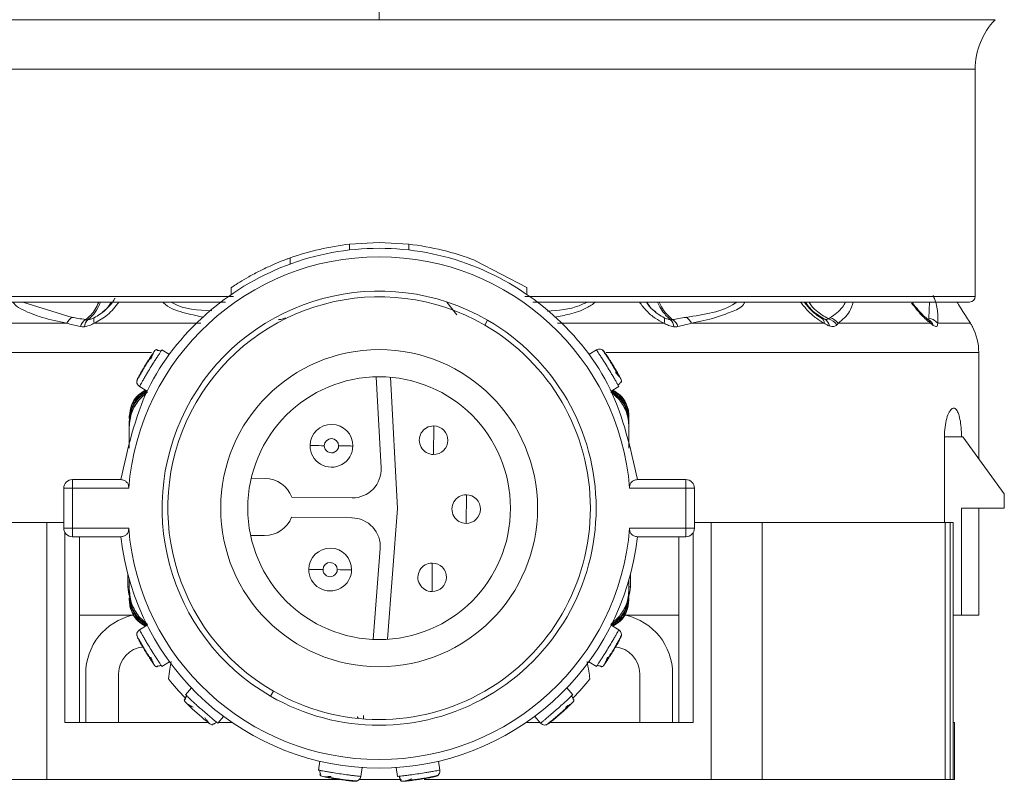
# Model space of a CAD drawing. Header units: millimetres. Extents: x -458 to 1924, y -69 to 431.
# Tile 2 of 49: x -438 to -404, y 153 to 179. Entities that reach past the tile are written whole.
import ezdxf

# ---------------------------------------------------------------- set-up
doc = ezdxf.new("R2010")
doc.units = ezdxf.units.MM

# ---------------------------------------------------------------- blocks, each defined once
blk = doc.blocks.new('Drawing View4')
at = {"color": 7, "linetype": 'Continuous', "lineweight": 18}
for p, q in [((0, 0), (0, -50.843)), ((0, -50.843), (-21.577, -50.843)), ((21.577, -50.843), (0, -50.843)), ((20.875, -52.58), (-20.875, -52.58)), ((20.875, -52.58), (20.875, -60.53)), ((-1.035, -58.704), (0, -58.646)), ((-1.035, -58.905), (-1.035, -58.704)), ((0, -58.646), (1.035, -58.704)), ((1.035, -58.905), (1.035, -58.704)), ((-3.114, -59.396), (-3.114, -59.183)), ((3.375, -59.28), (5.175, -60.219)), ((-5.184, -60.467), (-5.184, -60.225)), ((5.175, -60.461), (5.175, -60.219)), ((-5.099, -60.53), (-20.875, -60.53)), ((20.875, -60.53), (5.099, -60.53)), ((-20.675, -60.73), (-5.378, -60.73)), ((-10.753, -61.264), (-12.477, -60.73)), ((2.717, -61.173), (2.373, -60.73)), ((5.378, -60.73), (20.675, -60.73)), ((19.275, -60.73), (19.253, -61.292)), ((3.8, -61.364), (3.7, -61.538)), ((15.484, -61.28), (15.346, -61.194)), ((15.537, -61.307), (15.527, -61.311)), ((19.281, -61.374), (19.222, -61.336)), ((-15.584, -61.471), (-10.937, -61.471)), ((-9.977, -61.471), (-6.251, -61.471)), ((9.977, -61.471), (6.251, -61.471)), ((15.584, -61.471), (10.937, -61.471)), ((19.312, -61.471), (16.08, -61.471)), ((20.71, -61.471), (19.562, -61.471)), ((20.74, -61.521), (20.73, -61.503)), ((20.784, -61.596), (20.776, -61.581)), ((-7.341, -62.568), (-7.609, -62.404)), ((7.609, -62.404), (7.341, -62.568)), ((7.819, -62.405), (7.818, -62.403)), ((-7.971, -62.5), (-21, -62.5)), ((21, -62.5), (7.953, -62.5)), ((21, -66.21), (21, -62.5)), ((0.066, -66.532), (-0.108, -63.347)), ((0.394, -63.363), (0.644, -67.953)), ((-8.487, -63.495), (-8.488, -63.497)), ((-8.393, -63.683), (-8.125, -63.847)), ((8.125, -63.847), (8.393, -63.683)), ((-8.109, -63.876), (-8.422, -64.162)), ((8.417, -64.156), (8.109, -63.877)), ((-8.75, -64.732), (-8.75, -64.805)), ((8.75, -64.732), (8.75, -64.805)), ((-8.75, -64.916), (-8.75, -64.99)), ((-8.75, -65.84), (-8.75, -64.99)), ((-8.75, -65.101), (-8.75, -65.84)), ((1.902, -66.066), (1.913, -65.066)), ((8.75, -64.916), (8.75, -64.99)), ((8.75, -64.99), (8.75, -65.101)), ((8.75, -65.101), (8.75, -65.84)), ((8.75, -65.45), (8.75, -65.376)), ((19.799, -65.446), (19.799, -68.446)), ((19.799, -65.446), (20.396, -65.446)), ((20.446, -65.446), (20.396, -65.446)), ((21.896, -67.446), (20.446, -65.446)), ((-4.479, -66.899), (-3.989, -66.904)), ((-11.045, -67.246), (-11.045, -68.646)), ((-11.045, -67.246), (-10.745, -67.246)), ((-10.745, -67.246), (-10.745, -66.946)), ((-10.745, -66.946), (-9.045, -66.946)), ((-10.745, -67.246), (-8.772, -67.246)), ((-10.745, -67.246), (-10.745, -68.646)), ((8.772, -67.246), (10.745, -67.246)), ((9.045, -66.946), (10.745, -66.946)), ((10.745, -66.946), (10.745, -67.246)), ((10.745, -68.646), (10.745, -67.246)), ((10.745, -67.246), (11.045, -67.246)), ((11.045, -68.646), (11.045, -67.246)), ((-3.059, -67.564), (-0.943, -67.586)), ((3.045, -68.478), (3.055, -67.478)), ((21.896, -67.946), (21.896, -67.446)), ((-0.951, -68.286), (-3.067, -68.264)), ((0.644, -67.953), (0.297, -72.537)), ((21.896, -67.946), (20.396, -67.946)), ((20.396, -71.696), (20.396, -67.946)), ((21, -71.696), (21, -67.946)), ((-13.417, -68.446), (-11.634, -68.446)), ((-11.634, -68.446), (-11.634, -77.446)), ((-11.634, -68.446), (-11.045, -68.446)), ((11.634, -68.446), (11.045, -68.446)), ((11.634, -68.446), (11.634, -77.446)), ((13.417, -68.446), (11.634, -68.446)), ((13.417, -68.446), (13.417, -77.446)), ((19.826, -68.446), (13.417, -68.446)), ((19.826, -68.446), (19.826, -77.446)), ((19.994, -68.446), (19.826, -68.446)), ((19.994, -68.446), (19.994, -77.446)), ((20.1, -68.446), (19.994, -68.446)), ((20.1, -68.446), (20.1, -75.446)), ((-10.745, -68.646), (-11.045, -68.646)), ((-11.004, -68.797), (-11.004, -75.446)), ((-10.745, -68.946), (-10.745, -68.646)), ((-8.772, -68.646), (-10.745, -68.646)), ((-9.045, -68.946), (-10.745, -68.946)), ((-10.499, -68.946), (-10.499, -75.446)), ((-4.01, -68.904), (-4.5, -68.899)), ((10.745, -68.646), (8.772, -68.646)), ((10.745, -68.946), (9.045, -68.946)), ((10.499, -68.946), (10.499, -75.446)), ((10.745, -68.646), (10.745, -68.946)), ((11.045, -68.646), (10.745, -68.646)), ((11.004, -68.797), (11.004, -75.446)), ((-0.205, -72.542), (0.036, -69.362)), ((1.852, -70.866), (1.862, -69.866)), ((-8.8, -70.263), (-8.8, -70.696)), ((8.8, -70.696), (8.8, -70.263)), ((-8.75, -70.791), (-8.75, -70.446)), ((8.75, -70.791), (8.75, -70.446)), ((8.75, -70.446), (8.75, -70.902)), ((-8.75, -70.696), (-8.8, -70.696)), ((-8.75, -70.902), (-8.75, -70.791)), ((-8.75, -70.976), (-8.75, -70.902)), ((8.75, -70.696), (8.8, -70.696)), ((8.75, -70.976), (8.75, -70.902)), ((-8.75, -71.161), (-8.75, -71.087)), ((8.75, -71.161), (8.75, -71.087)), ((-10.499, -71.696), (-8.587, -71.696)), ((8.625, -71.696), (10.499, -71.696)), ((20.1, -71.696), (20.396, -71.696)), ((20.396, -71.696), (21, -71.696)), ((-8.417, -71.736), (-8.109, -72.015)), ((-8.125, -72.045), (-8.393, -72.21)), ((8.109, -72.016), (8.422, -71.731)), ((8.393, -72.21), (8.125, -72.045)), ((8.487, -72.398), (8.488, -72.396)), ((-7.609, -73.489), (-7.341, -73.324)), ((7.341, -73.324), (7.609, -73.489)), ((-10.278, -75.446), (-10.278, -73.746)), ((-9.128, -73.746), (-9.128, -75.446)), ((9.128, -73.746), (9.128, -75.446)), ((10.278, -75.446), (10.278, -73.746)), ((-6.57, -74.242), (-6.779, -74.478)), ((-3.8, -74.528), (-3.7, -74.355)), ((6.78, -74.477), (6.571, -74.241)), ((-10.991, -75.446), (-11.004, -75.446)), ((-10.991, -75.446), (-5.984, -75.446)), ((-5.93, -75.496), (-5.863, -75.53)), ((-5.655, -75.472), (-5.447, -75.236)), ((-5.632, -75.446), (-5.154, -75.446)), ((-0.75, -75.294), (-0.75, -75.308)), ((-0.55, -75.207), (-0.55, -75.326)), ((5.154, -75.446), (5.634, -75.446)), ((5.448, -75.235), (5.656, -75.471)), ((5.992, -75.446), (10.991, -75.446)), ((10.991, -75.446), (11.004, -75.446)), ((20.1, -75.446), (20.1, -77.446)), ((20.157, -75.446), (20.1, -75.446)), ((20.157, -75.446), (20.157, -77.446)), ((-2.082, -76.805), (-2.129, -77.116)), ((2.129, -77.116), (2.082, -76.805)), ((-0.645, -77.338), (-0.599, -77.026)), ((0.599, -77.026), (0.645, -77.338)), ((-13.417, -77.446), (-11.634, -77.446)), ((-11.634, -77.446), (-1.379, -77.446)), ((-0.782, -77.498), (-0.779, -77.498)), ((-0.703, -77.446), (0.75, -77.446)), ((1.581, -77.446), (11.634, -77.446)), ((2.045, -77.309), (2.047, -77.308)), ((13.417, -77.446), (11.634, -77.446)), ((19.826, -77.446), (13.417, -77.446)), ((19.994, -77.446), (19.826, -77.446)), ((20.1, -77.446), (19.994, -77.446)), ((20.157, -77.446), (20.1, -77.446))]:
    blk.add_line(p, q, dxfattribs=at)
at = {"color": 7, "linetype": 'Continuous', "lineweight": 18, "flags": 128}
for points in [[(-1.92, -65.759), (-2.018, -65.758), (-2.111, -65.757), (-2.198, -65.756), (-2.274, -65.755), (-2.336, -65.754), (-2.382, -65.754), (-2.411, -65.754), (-2.42, -65.753)], [(-1.42, -65.764), (-1.323, -65.765), (-1.229, -65.766), (-1.142, -65.767), (-1.067, -65.768), (-1.004, -65.768), (-0.958, -65.769), (-0.93, -65.769), (-0.92, -65.769)], [(-1.966, -70.093), (-2.063, -70.092), (-2.157, -70.091), (-2.244, -70.09), (-2.319, -70.089), (-2.381, -70.088), (-2.428, -70.088), (-2.456, -70.087), (-2.466, -70.087)], [(-1.466, -70.098), (-1.368, -70.099), (-1.274, -70.1), (-1.188, -70.101), (-1.112, -70.102), (-1.05, -70.102), (-1.004, -70.103), (-0.975, -70.103), (-0.966, -70.103)], [(-8.8, -70.696), (-8.781, -70.891), (-8.75, -71.008)], [(8.747, -71.018), (8.781, -70.891), (8.8, -70.696)]]:
    blk.add_lwpolyline(points, dxfattribs=at)
at = {"color": 7, "linetype": 'Continuous', "lineweight": 18}
for radius in [5.55, 4.6]:
    blk.add_circle((0, -67.946), radius, dxfattribs=at)
for centre, radius, start, end in [((0, -30), 30, 90, 224.009), ((23.375, -52.58), 2.5, 135.991, 180), ((0, -67.946), 9.3, 96.392, 109.5652), ((0, -67.946), 9.3, 68.7239, 83.6126), ((0, -67.946), 8.8, 4.5625, 175.4375), ((0, -67.946), 7.6, 60, 240), ((0, -67.946), 7.4, 60, 240), ((20.675, -60.53), 0.2, 270, 0), ((-10.506, -61.667), 0.473, 121.542, 155.5687), ((-10.015, -61.741), 0.476, 123.312, 160.839), ((-9.926, -61.622), 0.392, 135.1957, 175.4112), ((-9.705, -61.364), 0.292, 163.2772, 201.4279), ((0, -67.946), 7.6, 240, 60), ((9.705, -61.364), 0.292, 338.5722, 16.7228), ((9.926, -61.622), 0.392, 4.5888, 44.8043), ((10.015, -61.741), 0.476, 19.1614, 56.6876), ((10.506, -61.667), 0.473, 24.4313, 58.458), ((15.382, -61.456), 0.203, 355.746, 60.047), ((15.448, -61.62), 0.33, 9.2768, 60.3932), ((15.573, -61.854), 0.56, 35.462, 73.3226), ((15.636, -61.815), 0.562, 37.8002, 73.6245), ((19.029, -61.563), 0.298, 17.8912, 49.3711), ((19.058, -61.673), 0.373, 19.884, 63.1716), ((0, -67.946), 7.4, 240, 60), ((19, -62.5), 2, 0, 26.8824), ((-1.67, -65.761), 0.75, 359.3969, 179.3969), ((1.907, -65.566), 0.5, 89.3969, 269.3969), ((1.907, -65.566), 0.5, 269.3969, 89.3969), ((-1.67, -65.761), 0.25, 359.3969, 179.3969), ((-1.67, -65.761), 0.75, 179.3969, 359.3969), ((-1.67, -65.761), 0.25, 179.3969, 359.3969), ((-0.933, -66.586), 1, 269.3969, 3.1252), ((-10.745, -67.246), 0.3, 90, 180), ((-4, -67.904), 1, 19.8842, 89.3969), ((10.745, -67.246), 0.3, 0, 90), ((3.05, -67.978), 0.5, 89.3969, 269.3969), ((3.05, -67.978), 0.5, 269.3969, 89.3969), ((-4, -67.904), 1, 269.3969, 338.9096), ((-0.961, -69.286), 1, 355.6686, 89.3969), ((-10.745, -68.646), 0.3, 180, 270), ((0, -67.946), 9.1, 186.309, 353.691), ((0, -67.946), 8.8, 184.5625, 355.4375), ((10.745, -68.646), 0.3, 270, 0), ((-1.716, -70.095), 0.75, 359.3969, 179.3969), ((-1.716, -70.095), 0.25, 359.3969, 179.3969), ((1.857, -70.366), 0.5, 89.3969, 269.3969), ((1.857, -70.366), 0.5, 269.3969, 89.3969), ((-1.716, -70.095), 0.75, 179.3969, 359.3969), ((-1.716, -70.095), 0.25, 179.3969, 359.3969), ((-8.178, -73.746), 2.1, 102.5279, 180), ((8.178, -73.746), 2.1, 0, 77.4721), ((-8.178, -73.746), 0.95, 94.7413, 180), ((8.178, -73.746), 0.95, 0, 85.3102), ((0, -67.946), 9.5, 219.0016, 224.3131), ((0, -67.946), 9.5, 315.6786, 320.9984), ((-0.891, -75.294), 0.141, 0.0426, 24.4873), ((-0.891, -75.294), 0.141, 0.0448, 24.6517)]:
    blk.add_arc(centre, radius, start, end, dxfattribs=at)
for points in [[(-9.045, -66.946), (-8.806, -65.858), (-8.328, -63.682), (-6.193, -61.016), (-3.326, -59.255), (0, -58.642), (3.326, -59.255), (6.193, -61.016), (8.328, -63.682), (8.806, -65.858), (9.045, -66.946)], [(7.878, -62.46), (7.861, -62.441), (7.828, -62.402), (7.756, -62.374), (7.678, -62.371), (7.632, -62.393), (7.609, -62.404)], [(-8.465, -63.418), (-8.474, -63.441), (-8.493, -63.488), (-8.486, -63.565), (-8.453, -63.636), (-8.413, -63.667), (-8.393, -63.683)], [(8.465, -72.475), (8.474, -72.451), (8.493, -72.404), (8.486, -72.327), (8.453, -72.256), (8.413, -72.225), (8.393, -72.21)], [(1.972, -77.341), (1.996, -77.333), (2.044, -77.318), (2.099, -77.262), (2.132, -77.192), (2.13, -77.141), (2.129, -77.116)], [(-0.861, -77.507), (-0.836, -77.507), (-0.785, -77.506), (-0.717, -77.469), (-0.665, -77.411), (-0.652, -77.362), (-0.645, -77.338)]]:
    blk.add_open_spline(points, degree=3, dxfattribs=at)
for points, knots in [([(-5.184, -60.225), (-5.18, -60.223), (-5.172, -60.217), (-5.087, -60.161), (-4.895, -60.036), (-4.566, -59.84), (-4.175, -59.632), (-3.771, -59.441), (-3.474, -59.318), (-3.293, -59.248), (-3.192, -59.211), (-3.126, -59.187), (-3.118, -59.184), (-3.114, -59.183)], [0, 0, 0, 0, 0.060058, 0.121373, 0.242824, 0.369606, 0.499838, 0.629592, 0.754948, 0.816741, 0.877799, 0.939002, 1, 1, 1, 1]), ([(-9.255, -60.593), (-9.258, -60.599), (-9.327, -60.75), (-9.452, -60.892), (-9.586, -61.002), (-9.588, -61.004)], [0, 0, 0, 0, 0.038834, 0.98682, 1, 1, 1, 1]), ([(19.401, -60.49), (19.422, -60.543), (19.525, -60.802), (19.575, -61.126), (19.566, -61.361), (19.562, -61.471)], [0, 0, 0, 0, 0.118925, 0.586309, 1, 1, 1, 1]), ([(-10.937, -61.471), (-11.232, -61.409), (-11.784, -61.292), (-12.376, -61.062), (-12.714, -60.877), (-12.803, -60.758), (-12.824, -60.73)], [0, 0, 0, 0, 0.408322, 0.76264, 0.943754, 1, 1, 1, 1]), ([(-10.276, -61.344), (-10.157, -61.244), (-9.983, -61.096), (-9.859, -60.818), (-9.82, -60.73)], [0, 0, 0, 0, 0.681942, 1, 1, 1, 1]), ([(-10.204, -61.346), (-10.151, -61.302), (-10.028, -61.199), (-9.869, -60.992), (-9.786, -60.8), (-9.755, -60.73)], [0, 0, 0, 0, 0.31705, 0.750332, 1, 1, 1, 1]), ([(-9.588, -61.004), (-9.649, -61.058), (-9.77, -61.165), (-9.914, -61.242), (-9.985, -61.28)], [0, 0, 0, 0, 0.504489, 1, 1, 1, 1]), ([(-9.114, -60.73), (-9.239, -60.889), (-9.476, -61.192), (-9.816, -61.381), (-9.977, -61.471)], [0, 0, 0, 0, 0.525536, 1, 1, 1, 1]), ([(-9.695, -61.071), (-9.644, -61.039), (-9.513, -60.957), (-9.429, -60.815), (-9.377, -60.73)], [0, 0, 0, 0, 0.39334, 1, 1, 1, 1]), ([(-6.145, -61.263), (-6.388, -61.21), (-6.895, -61.101), (-7.399, -60.924), (-7.57, -60.74), (-7.579, -60.73)], [0, 0, 0, 0, 0.466425, 0.97005, 1, 1, 1, 1]), ([(-5.856, -61.036), (-6.343, -61.01), (-6.873, -60.981), (-7.258, -60.748), (-7.289, -60.73)], [0, 0, 0, 0, 0.919614, 1, 1, 1, 1]), ([(7.286, -60.73), (7.194, -60.775), (6.787, -60.976), (6.276, -61.018), (5.88, -61.051)], [0, 0, 0, 0, 0.226927, 1, 1, 1, 1]), ([(7.586, -60.73), (7.483, -60.802), (7.216, -60.99), (6.716, -61.151), (6.321, -61.228), (6.145, -61.263)], [0, 0, 0, 0, 0.259426, 0.668977, 1, 1, 1, 1]), ([(9.977, -61.471), (9.873, -61.416), (9.649, -61.298), (9.35, -61.041), (9.192, -60.832), (9.115, -60.73)], [0, 0, 0, 0, 0.306278, 0.66202, 1, 1, 1, 1]), ([(9.605, -61.017), (9.597, -61.011), (9.497, -60.93), (9.427, -60.826), (9.361, -60.73)], [0, 0, 0, 0, 0.072886, 1, 1, 1, 1]), ([(9.377, -60.73), (9.428, -60.814), (9.512, -60.955), (9.642, -61.037), (9.694, -61.069)], [0, 0, 0, 0, 0.5968362, 1, 1, 1, 1]), ([(9.985, -61.28), (9.914, -61.242), (9.776, -61.169), (9.66, -61.066), (9.605, -61.017)], [0, 0, 0, 0, 0.517972, 1, 1, 1, 1]), ([(9.751, -60.73), (9.765, -60.764), (9.817, -60.895), (9.967, -61.129), (10.113, -61.263), (10.204, -61.346)], [0, 0, 0, 0, 0.115872, 0.449721, 1, 1, 1, 1]), ([(9.814, -60.73), (9.827, -60.763), (9.879, -60.893), (10.029, -61.126), (10.181, -61.26), (10.276, -61.344)], [0, 0, 0, 0, 0.113271, 0.448095, 1, 1, 1, 1]), ([(12.529, -60.73), (12.508, -60.744), (12.049, -61.07), (11.386, -61.169), (10.753, -61.264)], [0, 0, 0, 0, 0.044719, 1, 1, 1, 1]), ([(12.804, -60.73), (12.79, -60.758), (12.702, -60.935), (12.312, -61.077), (11.725, -61.309), (11.226, -61.411), (10.937, -61.471)], [0, 0, 0, 0, 0.048891, 0.310078, 0.599133, 1, 1, 1, 1]), ([(15.584, -61.471), (15.494, -61.417), (15.299, -61.3), (15.012, -61.043), (14.841, -60.834), (14.757, -60.73)], [0, 0, 0, 0, 0.303764, 0.654764, 1, 1, 1, 1]), ([(15.545, -61.324), (15.474, -61.281), (15.331, -61.193), (15.101, -60.995), (14.965, -60.827), (14.887, -60.73)], [0, 0, 0, 0, 0.29325, 0.592842, 1, 1, 1, 1]), ([(14.931, -60.73), (14.946, -60.756), (15.021, -60.88), (15.244, -61.112), (15.469, -61.248), (15.611, -61.333)], [0, 0, 0, 0, 0.090525, 0.428325, 1, 1, 1, 1]), ([(15.057, -60.73), (15.069, -60.75), (15.139, -60.866), (15.357, -61.092), (15.588, -61.23), (15.734, -61.317)], [0, 0, 0, 0, 0.071997, 0.416313, 1, 1, 1, 1]), ([(16.335, -60.73), (16.302, -60.789), (16.175, -61.022), (15.957, -61.168), (15.795, -61.276)], [0, 0, 0, 0, 0.255256, 1, 1, 1, 1]), ([(16.601, -60.73), (16.565, -60.846), (16.468, -61.16), (16.23, -61.351), (16.08, -61.471)], [0, 0, 0, 0, 0.37174, 1, 1, 1, 1]), ([(19.312, -61.471), (19.207, -61.384), (18.992, -61.203), (18.766, -60.914), (18.649, -60.766)], [0, 0, 0, 0, 0.486372, 1, 1, 1, 1]), ([(19.241, -61.352), (19.185, -61.306), (19.071, -61.214), (18.877, -61.015), (18.749, -60.848), (18.679, -60.756)], [0, 0, 0, 0, 0.3061731, 0.6157696, 1, 1, 1, 1]), ([(20.237, -60.73), (20.254, -60.757), (20.327, -60.875), (20.458, -61.079), (20.609, -61.314), (20.68, -61.424), (20.71, -61.471)], [0, 0, 0, 0, 0.087551, 0.374618, 0.728459, 1, 1, 1, 1]), ([(-10.276, -61.344), (-10.367, -61.329), (-10.528, -61.304), (-10.685, -61.276), (-10.753, -61.264)], [0, 0, 0, 0, 0.565432, 1, 1, 1, 1]), ([(-10.204, -61.346), (-10.218, -61.347), (-10.243, -61.349), (-10.266, -61.345), (-10.276, -61.344)], [0, 0, 0, 0, 0.559121, 1, 1, 1, 1]), ([(-9.985, -61.28), (-10.022, -61.297), (-10.095, -61.328), (-10.168, -61.34), (-10.204, -61.346)], [0, 0, 0, 0, 0.509913, 1, 1, 1, 1]), ([(-3.282, -61.28), (-3.323, -61.298), (-3.403, -61.333), (-3.491, -61.343), (-3.534, -61.348)], [0, 0, 0, 0, 0.510723, 1, 1, 1, 1]), ([(10.204, -61.346), (10.166, -61.34), (10.092, -61.327), (10.02, -61.296), (9.985, -61.28)], [0, 0, 0, 0, 0.523137, 1, 1, 1, 1]), ([(10.276, -61.344), (10.263, -61.346), (10.24, -61.349), (10.215, -61.347), (10.204, -61.346)], [0, 0, 0, 0, 0.560007, 1, 1, 1, 1]), ([(10.753, -61.264), (10.666, -61.279), (10.509, -61.307), (10.348, -61.333), (10.276, -61.344)], [0, 0, 0, 0, 0.554562, 1, 1, 1, 1]), ([(15.611, -61.333), (15.587, -61.325), (15.545, -61.311), (15.502, -61.29), (15.484, -61.28)], [0, 0, 0, 0, 0.574767, 1, 1, 1, 1]), ([(15.734, -61.317), (15.719, -61.329), (15.69, -61.351), (15.636, -61.339), (15.611, -61.333)], [0, 0, 0, 0, 0.541687, 1, 1, 1, 1]), ([(15.795, -61.276), (15.784, -61.284), (15.764, -61.298), (15.743, -61.311), (15.734, -61.317)], [0, 0, 0, 0, 0.557314, 1, 1, 1, 1]), ([(19.253, -61.292), (19.256, -61.303), (19.261, -61.323), (19.251, -61.339), (19.235, -61.337), (19.229, -61.337)], [0, 0, 0, 0, 0.381512, 0.751212, 1, 1, 1, 1]), ([(19.562, -61.471), (19.514, -61.424), (19.428, -61.339), (19.307, -61.307), (19.253, -61.292)], [0, 0, 0, 0, 0.559299, 1, 1, 1, 1]), ([(-10.464, -61.585), (-10.555, -61.565), (-10.715, -61.529), (-10.869, -61.489), (-10.937, -61.471)], [0, 0, 0, 0, 0.564676, 1, 1, 1, 1]), ([(-10.316, -61.591), (-10.345, -61.593), (-10.396, -61.597), (-10.443, -61.589), (-10.464, -61.585)], [0, 0, 0, 0, 0.559055, 1, 1, 1, 1]), ([(-9.977, -61.471), (-10.038, -61.502), (-10.15, -61.56), (-10.264, -61.581), (-10.316, -61.591)], [0, 0, 0, 0, 0.541803, 1, 1, 1, 1]), ([(10.316, -61.591), (10.256, -61.579), (10.141, -61.557), (10.029, -61.498), (9.977, -61.471)], [0, 0, 0, 0, 0.530896, 1, 1, 1, 1]), ([(10.464, -61.585), (10.437, -61.59), (10.39, -61.597), (10.339, -61.593), (10.316, -61.591)], [0, 0, 0, 0, 0.560194, 1, 1, 1, 1]), ([(10.937, -61.471), (10.851, -61.493), (10.696, -61.533), (10.535, -61.569), (10.464, -61.585)], [0, 0, 0, 0, 0.555292, 1, 1, 1, 1]), ([(15.774, -61.567), (15.738, -61.553), (15.676, -61.527), (15.611, -61.488), (15.584, -61.471)], [0, 0, 0, 0, 0.579744, 1, 1, 1, 1]), ([(16.03, -61.529), (15.998, -61.553), (15.949, -61.589), (15.854, -61.591), (15.8, -61.575), (15.774, -61.567)], [0, 0, 0, 0, 0.4821932, 0.7402634, 1, 1, 1, 1]), ([(16.08, -61.471), (16.071, -61.482), (16.055, -61.502), (16.038, -61.521), (16.03, -61.529)], [0, 0, 0, 0, 0.558376, 1, 1, 1, 1]), ([(19.409, -61.546), (19.392, -61.534), (19.361, -61.512), (19.327, -61.484), (19.312, -61.471)], [0, 0, 0, 0, 0.55931, 1, 1, 1, 1]), ([(19.562, -61.471), (19.561, -61.498), (19.56, -61.551), (19.525, -61.585), (19.474, -61.584), (19.431, -61.559), (19.409, -61.546)], [0, 0, 0, 0, 0.273675, 0.544486, 0.766897, 1, 1, 1, 1]), ([(20.71, -61.471), (20.733, -61.509), (20.775, -61.579), (20.781, -61.591), (20.784, -61.596)], [0, 0, 0, 0, 0.54913, 1, 1, 1, 1]), ([(-7.878, -62.46), (-7.862, -62.439), (-7.84, -62.412), (-7.808, -62.4), (-7.8, -62.397)], [0, 0, 0, 0, 0.744589, 1, 1, 1, 1]), ([(-7.769, -62.413), (-7.771, -62.405), (-7.775, -62.386), (-7.792, -62.391), (-7.802, -62.394)], [0, 0, 0, 0, 0.443444, 1, 1, 1, 1]), ([(-7.643, -62.454), (-7.64, -62.448), (-7.615, -62.412), (-7.612, -62.407), (-7.609, -62.404)], [0, 0, 0, 0, 0.139679, 1, 1, 1, 1]), ([(7.609, -62.404), (7.614, -62.41), (7.621, -62.421), (7.67, -62.494), (7.728, -62.582), (7.802, -62.696), (7.897, -62.846), (8.016, -63.034), (8.13, -63.225), (8.22, -63.378), (8.287, -63.495), (8.337, -63.582), (8.356, -63.616), (8.364, -63.63)], [0, 0, 0, 0, 0.123193, 0.19963, 0.285796, 0.371935, 0.448355, 0.571553, 0.694747, 0.771169, 0.857312, 0.943534, 1, 1, 1, 1]), ([(8.09, -62.806), (8.074, -62.781), (8.025, -62.705), (7.951, -62.593), (7.878, -62.487), (7.828, -62.417), (7.821, -62.408), (7.818, -62.403)], [0, 0, 0, 0, 0.108658, 0.332006, 0.554933, 0.777468, 1, 1, 1, 1]), ([(-8.465, -63.418), (-8.461, -63.41), (-8.453, -63.395), (-8.391, -63.281), (-8.299, -63.119), (-8.186, -62.93), (-8.069, -62.743), (-7.966, -62.588), (-7.892, -62.481), (-7.883, -62.467), (-7.878, -62.46)], [0, 0, 0, 0, 0.123327, 0.248039, 0.373729, 0.500052, 0.626334, 0.751958, 0.876621, 1, 1, 1, 1]), ([(-8.393, -63.683), (-8.389, -63.675), (-8.383, -63.664), (-8.34, -63.587), (-8.288, -63.495), (-8.22, -63.378), (-8.13, -63.225), (-8.016, -63.034), (-7.898, -62.846), (-7.802, -62.696), (-7.729, -62.583), (-7.673, -62.499), (-7.652, -62.466), (-7.643, -62.454)], [0, 0, 0, 0, 0.123193, 0.19963, 0.285796, 0.371935, 0.448355, 0.571553, 0.694747, 0.771169, 0.857312, 0.943534, 1, 1, 1, 1]), ([(-7.93, -62.561), (-7.957, -62.601), (-8.01, -62.68), (-8.107, -62.831), (-8.191, -62.966), (-8.237, -63.045), (-8.252, -63.072)], [0, 0, 0, 0, 0.283378, 0.567938, 0.853248, 1, 1, 1, 1]), ([(-7.903, -62.497), (-7.906, -62.501), (-7.911, -62.511), (-7.93, -62.558), (-7.957, -62.63), (-7.98, -62.698), (-7.992, -62.733)], [0, 0, 0, 0, 0.227906, 0.471042, 0.728935, 1, 1, 1, 1]), ([(-7.631, -62.458), (-7.642, -62.451), (-7.663, -62.438), (-7.7, -62.425), (-7.74, -62.418), (-7.767, -62.42), (-7.78, -62.421)], [0, 0, 0, 0, 0.232664, 0.479578, 0.736996, 1, 1, 1, 1]), ([(7.878, -62.46), (7.883, -62.467), (7.892, -62.481), (7.966, -62.588), (8.069, -62.743), (8.186, -62.93), (8.299, -63.119), (8.391, -63.281), (8.453, -63.395), (8.461, -63.41), (8.465, -63.418)], [0, 0, 0, 0, 0.123327, 0.248039, 0.373729, 0.500052, 0.626334, 0.751958, 0.876621, 1, 1, 1, 1]), ([(-8.252, -63.072), (-8.267, -63.097), (-8.314, -63.175), (-8.379, -63.292), (-8.44, -63.405), (-8.48, -63.481), (-8.485, -63.491), (-8.488, -63.497)], [0, 0, 0, 0, 0.108658, 0.332006, 0.554933, 0.777468, 1, 1, 1, 1]), ([(8.399, -63.325), (8.375, -63.283), (8.329, -63.2), (8.238, -63.045), (8.155, -62.909), (8.106, -62.832), (8.09, -62.806)], [0, 0, 0, 0, 0.283378, 0.567938, 0.853248, 1, 1, 1, 1]), ([(8.444, -63.378), (8.441, -63.374), (8.434, -63.364), (8.401, -63.326), (8.349, -63.27), (8.299, -63.218), (8.273, -63.192)], [0, 0, 0, 0, 0.227906, 0.471042, 0.728935, 1, 1, 1, 1]), ([(8.465, -63.418), (8.476, -63.441), (8.49, -63.473), (8.486, -63.506), (8.485, -63.515)], [0, 0, 0, 0, 0.7445897, 1, 1, 1, 1]), ([(8.355, -63.638), (8.365, -63.632), (8.387, -63.619), (8.416, -63.592), (8.44, -63.56), (8.45, -63.535), (8.455, -63.522)], [0, 0, 0, 0, 0.232664, 0.479578, 0.736996, 1, 1, 1, 1]), ([(8.364, -63.63), (8.367, -63.635), (8.388, -63.673), (8.391, -63.678), (8.393, -63.683)], [0, 0, 0, 0, 0.139679, 1, 1, 1, 1]), ([(8.457, -63.536), (8.465, -63.538), (8.484, -63.543), (8.487, -63.525), (8.488, -63.515)], [0, 0, 0, 0, 0.4434447, 1, 1, 1, 1]), ([(-8.75, -64.732), (-8.733, -64.593), (-8.701, -64.321), (-8.481, -63.989), (-8.272, -63.867), (-8.179, -63.814)], [0, 0, 0, 0, 0.365361, 0.718401, 1, 1, 1, 1]), ([(-8.159, -63.826), (-8.249, -63.879), (-8.467, -64.008), (-8.702, -64.359), (-8.734, -64.657), (-8.75, -64.805)], [0, 0, 0, 0, 0.25938, 0.62929, 1, 1, 1, 1]), ([(-8.135, -63.841), (-8.234, -63.907), (-8.462, -64.059), (-8.696, -64.445), (-8.732, -64.757), (-8.75, -64.916)], [0, 0, 0, 0, 0.27551, 0.63061, 1, 1, 1, 1]), ([(-8.122, -63.855), (-8.228, -63.931), (-8.465, -64.1), (-8.698, -64.509), (-8.733, -64.83), (-8.75, -64.99)], [0, 0, 0, 0, 0.287855, 0.643345, 1, 1, 1, 1]), ([(8.75, -64.99), (8.733, -64.83), (8.698, -64.509), (8.465, -64.1), (8.228, -63.931), (8.122, -63.855)], [0, 0, 0, 0, 0.356662, 0.712158, 1, 1, 1, 1]), ([(8.75, -64.916), (8.732, -64.757), (8.696, -64.445), (8.462, -64.059), (8.234, -63.907), (8.135, -63.841)], [0, 0, 0, 0, 0.369379, 0.724507, 1, 1, 1, 1]), ([(8.75, -64.805), (8.734, -64.657), (8.702, -64.359), (8.467, -64.008), (8.249, -63.879), (8.159, -63.826)], [0, 0, 0, 0, 0.370547, 0.740637, 1, 1, 1, 1]), ([(8.179, -63.814), (8.273, -63.867), (8.483, -63.988), (8.653, -64.262), (8.738, -64.522), (8.746, -64.661), (8.75, -64.732)], [0, 0, 0, 0, 0.281088, 0.63342, 0.815104, 1, 1, 1, 1]), ([(-8.422, -64.162), (-8.515, -64.301), (-8.704, -64.586), (-8.735, -64.927), (-8.75, -65.101)], [0, 0, 0, 0, 0.489594, 1, 1, 1, 1]), ([(8.75, -65.101), (8.734, -64.926), (8.704, -64.582), (8.511, -64.296), (8.417, -64.156)], [0, 0, 0, 0, 0.510429, 1, 1, 1, 1]), ([(20.396, -65.446), (20.393, -65.336), (20.388, -65.116), (20.347, -64.823), (20.284, -64.596), (20.199, -64.459), (20.099, -64.43), (19.992, -64.52), (19.896, -64.724), (19.826, -65.015), (19.801, -65.273), (19.799, -65.416), (19.799, -65.446)], [0, 0, 0, 0, 0.102692, 0.205345, 0.309125, 0.415784, 0.526123, 0.639705, 0.754182, 0.86573, 0.971495, 1, 1, 1, 1]), ([(-9.045, -66.946), (-9.004, -66.951), (-8.927, -66.96), (-8.847, -67.021), (-8.803, -67.084), (-8.782, -67.135), (-8.771, -67.19), (-8.772, -67.228), (-8.772, -67.246)], [0, 0, 0, 0, 0.312972, 0.575647, 0.691755, 0.800836, 0.901278, 1, 1, 1, 1]), ([(8.772, -67.246), (8.772, -67.227), (8.77, -67.19), (8.782, -67.134), (8.804, -67.083), (8.847, -67.02), (8.928, -66.959), (9.004, -66.951), (9.045, -66.946)], [0, 0, 0, 0, 0.099778, 0.201327, 0.310031, 0.425806, 0.688171, 1, 1, 1, 1]), ([(-8.772, -68.646), (-8.772, -68.664), (-8.771, -68.701), (-8.782, -68.756), (-8.803, -68.808), (-8.847, -68.872), (-8.928, -68.933), (-9.004, -68.941), (-9.045, -68.946)], [0, 0, 0, 0, 0.097753, 0.197421, 0.308109, 0.425907, 0.688339, 1, 1, 1, 1]), ([(9.045, -68.946), (9.004, -68.941), (8.928, -68.933), (8.847, -68.872), (8.803, -68.808), (8.782, -68.756), (8.771, -68.701), (8.772, -68.664), (8.772, -68.646)], [0, 0, 0, 0, 0.312144, 0.57468, 0.692214, 0.802718, 0.902281, 1, 1, 1, 1]), ([(-8.75, -70.791), (-8.734, -70.966), (-8.704, -71.31), (-8.511, -71.596), (-8.417, -71.736)], [0, 0, 0, 0, 0.510317, 1, 1, 1, 1]), ([(-8.75, -70.902), (-8.733, -71.063), (-8.698, -71.383), (-8.465, -71.792), (-8.228, -71.961), (-8.122, -72.037)], [0, 0, 0, 0, 0.356662, 0.712158, 1, 1, 1, 1]), ([(-8.75, -70.976), (-8.732, -71.135), (-8.696, -71.448), (-8.462, -71.833), (-8.234, -71.985), (-8.135, -72.051)], [0, 0, 0, 0, 0.36938, 0.724507, 1, 1, 1, 1]), ([(8.122, -72.037), (8.228, -71.961), (8.465, -71.792), (8.698, -71.383), (8.733, -71.063), (8.75, -70.902)], [0, 0, 0, 0, 0.287855, 0.643345, 1, 1, 1, 1]), ([(8.135, -72.051), (8.234, -71.985), (8.462, -71.833), (8.696, -71.448), (8.732, -71.135), (8.75, -70.976)], [0, 0, 0, 0, 0.27551, 0.63061, 1, 1, 1, 1]), ([(8.422, -71.731), (8.515, -71.591), (8.704, -71.306), (8.735, -70.965), (8.75, -70.791)], [0, 0, 0, 0, 0.489706, 1, 1, 1, 1]), ([(-8.75, -71.087), (-8.734, -71.236), (-8.702, -71.533), (-8.467, -71.885), (-8.249, -72.013), (-8.159, -72.066)], [0, 0, 0, 0, 0.370547, 0.740637, 1, 1, 1, 1]), ([(-8.179, -72.079), (-8.273, -72.025), (-8.483, -71.904), (-8.653, -71.631), (-8.738, -71.37), (-8.746, -71.231), (-8.75, -71.161)], [0, 0, 0, 0, 0.281087, 0.63342, 0.815104, 1, 1, 1, 1]), ([(8.159, -72.066), (8.249, -72.013), (8.467, -71.885), (8.702, -71.533), (8.734, -71.236), (8.75, -71.087)], [0, 0, 0, 0, 0.25938, 0.62929, 1, 1, 1, 1]), ([(8.75, -71.161), (8.733, -71.299), (8.701, -71.571), (8.481, -71.903), (8.272, -72.025), (8.179, -72.079)], [0, 0, 0, 0, 0.365361, 0.718401, 1, 1, 1, 1]), ([(-8.488, -72.396), (-8.485, -72.401), (-8.48, -72.411), (-8.44, -72.487), (-8.379, -72.6), (-8.314, -72.717), (-8.267, -72.795), (-8.252, -72.821)], [0, 0, 0, 0, 0.222533, 0.445068, 0.667996, 0.891345, 1, 1, 1, 1]), ([(-8.487, -72.396), (-8.487, -72.373), (-8.486, -72.325), (-8.453, -72.256), (-8.413, -72.225), (-8.393, -72.21)], [0, 0, 0, 0, 0.311559, 0.65578, 1, 1, 1, 1]), ([(-7.643, -73.439), (-7.652, -73.426), (-7.673, -73.394), (-7.729, -73.309), (-7.802, -73.197), (-7.898, -73.046), (-8.016, -72.858), (-8.13, -72.667), (-8.22, -72.514), (-8.288, -72.397), (-8.34, -72.305), (-8.383, -72.229), (-8.389, -72.217), (-8.393, -72.21)], [0, 0, 0, 0, 0.056465, 0.142687, 0.228831, 0.305254, 0.428447, 0.551647, 0.628067, 0.714206, 0.800371, 0.876807, 1, 1, 1, 1]), ([(8.393, -72.21), (8.389, -72.217), (8.383, -72.229), (8.34, -72.305), (8.288, -72.397), (8.22, -72.514), (8.13, -72.667), (8.016, -72.858), (7.898, -73.046), (7.802, -73.197), (7.729, -73.309), (7.673, -73.394), (7.652, -73.426), (7.643, -73.439)], [0, 0, 0, 0, 0.123193, 0.19963, 0.285796, 0.371935, 0.448355, 0.571553, 0.694747, 0.771169, 0.857312, 0.943534, 1, 1, 1, 1]), ([(8.252, -72.821), (8.267, -72.795), (8.314, -72.717), (8.379, -72.6), (8.44, -72.487), (8.48, -72.411), (8.485, -72.401), (8.488, -72.396)], [0, 0, 0, 0, 0.108658, 0.332006, 0.554933, 0.777468, 1, 1, 1, 1]), ([(-7.878, -73.432), (-7.883, -73.425), (-7.892, -73.412), (-7.966, -73.304), (-8.069, -73.149), (-8.186, -72.963), (-8.299, -72.773), (-8.391, -72.612), (-8.453, -72.497), (-8.461, -72.482), (-8.465, -72.475)], [0, 0, 0, 0, 0.123378, 0.248041, 0.373662, 0.49995, 0.626272, 0.751963, 0.876674, 1, 1, 1, 1]), ([(8.465, -72.475), (8.461, -72.482), (8.453, -72.497), (8.391, -72.612), (8.299, -72.773), (8.186, -72.963), (8.069, -73.149), (7.966, -73.304), (7.892, -73.412), (7.883, -73.425), (7.878, -73.432)], [0, 0, 0, 0, 0.123327, 0.248039, 0.373729, 0.500052, 0.626334, 0.751958, 0.876621, 1, 1, 1, 1]), ([(-8.252, -72.821), (-8.237, -72.847), (-8.191, -72.926), (-8.107, -73.061), (-8.01, -73.212), (-7.957, -73.292), (-7.93, -73.331)], [0, 0, 0, 0, 0.146755, 0.432065, 0.716623, 1, 1, 1, 1]), ([(7.93, -73.331), (7.957, -73.292), (8.01, -73.212), (8.107, -73.061), (8.191, -72.926), (8.237, -72.847), (8.252, -72.821)], [0, 0, 0, 0, 0.283378, 0.567938, 0.853248, 1, 1, 1, 1]), ([(-7.992, -73.159), (-7.98, -73.194), (-7.957, -73.262), (-7.93, -73.334), (-7.911, -73.381), (-7.906, -73.391), (-7.903, -73.396)], [0, 0, 0, 0, 0.271066, 0.528959, 0.772095, 1, 1, 1, 1]), ([(-7.878, -73.432), (-7.862, -73.453), (-7.841, -73.48), (-7.809, -73.492), (-7.801, -73.494)], [0, 0, 0, 0, 0.751955, 1, 1, 1, 1]), ([(-7.78, -73.471), (-7.767, -73.472), (-7.74, -73.475), (-7.7, -73.468), (-7.663, -73.455), (-7.642, -73.441), (-7.631, -73.434)], [0, 0, 0, 0, 0.2630041, 0.5204217, 0.7673362, 1, 1, 1, 1]), ([(-7.609, -73.489), (-7.612, -73.485), (-7.615, -73.48), (-7.64, -73.444), (-7.643, -73.439)], [0, 0, 0, 0, 0.860318, 1, 1, 1, 1]), ([(-7.383, -73.925), (-7.365, -73.809), (-7.333, -73.606), (-7.301, -73.401), (-7.287, -73.312)], [0, 0, 0, 0, 0.569214, 1, 1, 1, 1]), ([(7.287, -73.312), (7.305, -73.425), (7.337, -73.631), (7.369, -73.834), (7.383, -73.925)], [0, 0, 0, 0, 0.550612, 1, 1, 1, 1]), ([(7.643, -73.439), (7.64, -73.444), (7.615, -73.48), (7.612, -73.485), (7.609, -73.489)], [0, 0, 0, 0, 0.139679, 1, 1, 1, 1]), ([(7.631, -73.434), (7.642, -73.441), (7.663, -73.455), (7.7, -73.468), (7.74, -73.475), (7.767, -73.472), (7.78, -73.471)], [0, 0, 0, 0, 0.232664, 0.479578, 0.736996, 1, 1, 1, 1]), ([(7.878, -73.432), (7.862, -73.453), (7.84, -73.48), (7.808, -73.492), (7.8, -73.495)], [0, 0, 0, 0, 0.744589, 1, 1, 1, 1]), ([(7.903, -73.396), (7.906, -73.391), (7.911, -73.381), (7.93, -73.334), (7.957, -73.262), (7.98, -73.194), (7.992, -73.159)], [0, 0, 0, 0, 0.227906, 0.471042, 0.728935, 1, 1, 1, 1]), ([(-7.802, -73.497), (-7.793, -73.501), (-7.776, -73.506), (-7.771, -73.487), (-7.769, -73.479)], [0, 0, 0, 0, 0.553128, 1, 1, 1, 1]), ([(7.769, -73.479), (7.771, -73.487), (7.775, -73.506), (7.792, -73.501), (7.802, -73.498)], [0, 0, 0, 0, 0.443445, 1, 1, 1, 1]), ([(-6.735, -74.521), (-6.739, -74.516), (-6.771, -74.486), (-6.775, -74.482), (-6.779, -74.478)], [0, 0, 0, 0, 0.1452008, 1, 1, 1, 1]), ([(6.78, -74.477), (6.776, -74.481), (6.773, -74.485), (6.741, -74.515), (6.736, -74.519)], [0, 0, 0, 0, 0.860318, 1, 1, 1, 1]), ([(-6.799, -74.636), (-6.807, -74.636), (-6.827, -74.637), (-6.824, -74.655), (-6.823, -74.665)], [0, 0, 0, 0, 0.4456117, 1, 1, 1, 1]), ([(-6.797, -74.638), (-6.806, -74.638), (-6.825, -74.639), (-6.822, -74.656), (-6.821, -74.666)], [0, 0, 0, 0, 0.433464, 1, 1, 1, 1]), ([(-6.77, -74.753), (-6.787, -74.733), (-6.811, -74.707), (-6.816, -74.674), (-6.818, -74.665)], [0, 0, 0, 0, 0.745339, 1, 1, 1, 1]), ([(-6.731, -74.508), (-6.739, -74.517), (-6.757, -74.536), (-6.776, -74.57), (-6.789, -74.605), (-6.791, -74.628), (-6.792, -74.638)], [0, 0, 0, 0, 0.248178, 0.511694, 0.786527, 1, 1, 1, 1]), ([(-6.729, -74.51), (-6.737, -74.519), (-6.754, -74.538), (-6.773, -74.572), (-6.787, -74.61), (-6.79, -74.637), (-6.791, -74.651)], [0, 0, 0, 0, 0.232511, 0.47939, 0.736872, 1, 1, 1, 1]), ([(-5.93, -75.496), (-5.936, -75.491), (-5.948, -75.481), (-6.051, -75.4), (-6.194, -75.282), (-6.361, -75.138), (-6.524, -74.99), (-6.659, -74.862), (-6.752, -74.771), (-6.764, -74.759), (-6.77, -74.753)], [0, 0, 0, 0, 0.1231666, 0.2479378, 0.3736502, 0.4999897, 0.6262864, 0.7519262, 0.8766052, 1, 1, 1, 1]), ([(-6.737, -74.785), (-6.733, -74.789), (-6.724, -74.796), (-6.681, -74.823), (-6.614, -74.862), (-6.551, -74.897), (-6.518, -74.915)], [0, 0, 0, 0, 0.227745, 0.47082, 0.728768, 1, 1, 1, 1]), ([(-5.7, -75.436), (-5.713, -75.425), (-5.743, -75.4), (-5.822, -75.335), (-5.925, -75.249), (-6.06, -75.133), (-6.228, -74.988), (-6.393, -74.839), (-6.525, -74.719), (-6.623, -74.627), (-6.696, -74.558), (-6.724, -74.531), (-6.735, -74.521)], [0, 0, 0, 0, 0.070164, 0.169634, 0.269982, 0.358966, 0.502273, 0.645746, 0.734686, 0.834905, 0.935321, 1, 1, 1, 1]), ([(6.736, -74.519), (6.725, -74.53), (6.697, -74.557), (6.624, -74.626), (6.525, -74.718), (6.394, -74.838), (6.229, -74.987), (6.061, -75.133), (5.926, -75.248), (5.822, -75.335), (5.741, -75.402), (5.673, -75.458), (5.663, -75.466), (5.656, -75.471)], [0, 0, 0, 0, 0.056465, 0.142687, 0.228831, 0.305254, 0.428447, 0.551647, 0.628067, 0.714206, 0.800371, 0.876807, 1, 1, 1, 1]), ([(6.771, -74.752), (6.765, -74.758), (6.753, -74.77), (6.66, -74.861), (6.525, -74.989), (6.362, -75.137), (6.195, -75.281), (6.052, -75.399), (5.95, -75.48), (5.936, -75.491), (5.93, -75.496)], [0, 0, 0, 0, 0.123378, 0.248041, 0.373662, 0.49995, 0.626272, 0.751963, 0.876674, 1, 1, 1, 1]), ([(6.233, -75.226), (6.257, -75.206), (6.326, -75.148), (6.445, -75.042), (6.577, -74.92), (6.646, -74.854), (6.681, -74.821)], [0, 0, 0, 0, 0.146755, 0.432065, 0.716623, 1, 1, 1, 1]), ([(6.521, -74.911), (6.554, -74.893), (6.617, -74.859), (6.683, -74.82), (6.726, -74.794), (6.735, -74.786), (6.739, -74.783)], [0, 0, 0, 0, 0.271066, 0.528959, 0.772095, 1, 1, 1, 1]), ([(6.792, -74.649), (6.791, -74.635), (6.789, -74.609), (6.775, -74.571), (6.756, -74.537), (6.739, -74.518), (6.73, -74.509)], [0, 0, 0, 0, 0.263004, 0.520422, 0.767336, 1, 1, 1, 1]), ([(6.771, -74.752), (6.788, -74.732), (6.811, -74.707), (6.817, -74.674), (6.819, -74.665)], [0, 0, 0, 0, 0.751955, 1, 1, 1, 1]), ([(6.822, -74.666), (6.823, -74.656), (6.826, -74.638), (6.806, -74.637), (6.798, -74.637)], [0, 0, 0, 0, 0.553128, 1, 1, 1, 1]), ([(-6.111, -75.275), (-6.09, -75.304), (-6.049, -75.362), (-6.004, -75.421), (-5.974, -75.459), (-5.966, -75.466), (-5.963, -75.47)], [0, 0, 0, 0, 0.271217, 0.529163, 0.772251, 1, 1, 1, 1]), ([(-5.863, -75.531), (-5.851, -75.533), (-5.828, -75.536), (-5.817, -75.523), (-5.822, -75.504), (-5.823, -75.502)], [0, 0, 0, 0, 0.457166, 0.936907, 1, 1, 1, 1]), ([(-5.824, -75.506), (-5.81, -75.503), (-5.784, -75.498), (-5.747, -75.48), (-5.715, -75.457), (-5.698, -75.438), (-5.69, -75.428)], [0, 0, 0, 0, 0.263111, 0.520586, 0.76747, 1, 1, 1, 1]), ([(-5.655, -75.472), (-5.659, -75.469), (-5.663, -75.466), (-5.696, -75.439), (-5.7, -75.436)], [0, 0, 0, 0, 0.886327, 1, 1, 1, 1]), ([(-0.75, -75.294), (-0.749, -75.284), (-0.748, -75.272), (-0.737, -75.262), (-0.735, -75.26)], [0, 0, 0, 0, 0.832527, 1, 1, 1, 1]), ([(-0.737, -75.262), (-0.739, -75.265), (-0.749, -75.275), (-0.749, -75.285), (-0.75, -75.294)], [0, 0, 0, 0, 0.248553, 1, 1, 1, 1]), ([(5.856, -75.531), (5.833, -75.535), (5.786, -75.543), (5.713, -75.522), (5.675, -75.488), (5.656, -75.471)], [0, 0, 0, 0, 0.3115593, 0.6557796, 1, 1, 1, 1]), ([(5.856, -75.532), (5.86, -75.529), (5.87, -75.522), (5.938, -75.47), (6.038, -75.39), (6.142, -75.305), (6.211, -75.246), (6.233, -75.226)], [0, 0, 0, 0, 0.222533, 0.4450683, 0.6679955, 0.8913452, 1, 1, 1, 1]), ([(-2.07, -77.128), (-2.076, -77.126), (-2.119, -77.118), (-2.124, -77.117), (-2.129, -77.116)], [0, 0, 0, 0, 0.139679, 1, 1, 1, 1]), ([(-2.07, -77.115), (-2.072, -77.128), (-2.076, -77.153), (-2.074, -77.192), (-2.065, -77.231), (-2.052, -77.255), (-2.046, -77.267)], [0, 0, 0, 0, 0.232664, 0.479578, 0.736996, 1, 1, 1, 1]), ([(-0.645, -77.338), (-0.653, -77.337), (-0.667, -77.336), (-0.754, -77.326), (-0.859, -77.314), (-0.993, -77.298), (-1.169, -77.274), (-1.39, -77.244), (-1.609, -77.209), (-1.785, -77.179), (-1.917, -77.156), (-2.016, -77.138), (-2.054, -77.13), (-2.07, -77.128)], [0, 0, 0, 0, 0.123193, 0.19963, 0.285796, 0.371935, 0.448355, 0.571553, 0.694747, 0.771169, 0.857312, 0.943534, 1, 1, 1, 1]), ([(2.129, -77.116), (2.121, -77.118), (2.108, -77.12), (2.022, -77.137), (1.918, -77.156), (1.784, -77.179), (1.609, -77.209), (1.39, -77.244), (1.169, -77.274), (0.993, -77.298), (0.86, -77.314), (0.759, -77.326), (0.721, -77.33), (0.705, -77.332)], [0, 0, 0, 0, 0.123193, 0.19963, 0.285796, 0.371935, 0.448355, 0.571553, 0.694747, 0.771169, 0.857312, 0.943534, 1, 1, 1, 1]), ([(-2.057, -77.259), (-2.064, -77.264), (-2.08, -77.276), (-2.069, -77.289), (-2.062, -77.297)], [0, 0, 0, 0, 0.443445, 1, 1, 1, 1]), ([(-1.972, -77.341), (-1.997, -77.335), (-2.031, -77.326), (-2.054, -77.301), (-2.06, -77.294)], [0, 0, 0, 0, 0.74459, 1, 1, 1, 1]), ([(-0.861, -77.507), (-0.869, -77.507), (-0.886, -77.505), (-1.016, -77.493), (-1.201, -77.471), (-1.419, -77.442), (-1.637, -77.406), (-1.819, -77.373), (-1.947, -77.347), (-1.964, -77.343), (-1.972, -77.341)], [0, 0, 0, 0, 0.123327, 0.248039, 0.373729, 0.500052, 0.626334, 0.751958, 0.876621, 1, 1, 1, 1]), ([(-1.928, -77.35), (-1.923, -77.351), (-1.912, -77.352), (-1.861, -77.351), (-1.784, -77.347), (-1.713, -77.342), (-1.676, -77.339)], [0, 0, 0, 0, 0.227906, 0.471042, 0.728935, 1, 1, 1, 1]), ([(-1.858, -77.35), (-1.811, -77.359), (-1.717, -77.377), (-1.541, -77.407), (-1.383, -77.431), (-1.293, -77.443), (-1.263, -77.447)], [0, 0, 0, 0, 0.283378, 0.567938, 0.853248, 1, 1, 1, 1]), ([(-1.263, -77.447), (-1.233, -77.451), (-1.143, -77.463), (-1.01, -77.477), (-0.882, -77.49), (-0.796, -77.497), (-0.785, -77.497), (-0.779, -77.498)], [0, 0, 0, 0, 0.108658, 0.332006, 0.554933, 0.777468, 1, 1, 1, 1]), ([(0.705, -77.332), (0.699, -77.332), (0.656, -77.337), (0.65, -77.337), (0.645, -77.338)], [0, 0, 0, 0, 0.139679, 1, 1, 1, 1]), ([(0.701, -77.32), (0.703, -77.332), (0.706, -77.357), (0.72, -77.394), (0.74, -77.429), (0.759, -77.448), (0.768, -77.457)], [0, 0, 0, 0, 0.232664, 0.479578, 0.736996, 1, 1, 1, 1]), ([(0.755, -77.454), (0.75, -77.461), (0.738, -77.476), (0.753, -77.486), (0.762, -77.491)], [0, 0, 0, 0, 0.443445, 1, 1, 1, 1]), ([(0.861, -77.507), (0.835, -77.508), (0.8, -77.509), (0.771, -77.492), (0.763, -77.488)], [0, 0, 0, 0, 0.74459, 1, 1, 1, 1]), ([(1.972, -77.341), (1.964, -77.343), (1.947, -77.347), (1.819, -77.373), (1.637, -77.406), (1.419, -77.442), (1.201, -77.471), (1.016, -77.493), (0.886, -77.505), (0.869, -77.507), (0.861, -77.507)], [0, 0, 0, 0, 0.123327, 0.248039, 0.373729, 0.500052, 0.626334, 0.751958, 0.876621, 1, 1, 1, 1]), ([(0.906, -77.503), (0.911, -77.502), (0.922, -77.5), (0.97, -77.484), (1.042, -77.458), (1.109, -77.432), (1.144, -77.419)], [0, 0, 0, 0, 0.227906, 0.471042, 0.728935, 1, 1, 1, 1]), ([(0.972, -77.483), (1.02, -77.478), (1.115, -77.467), (1.293, -77.444), (1.45, -77.421), (1.54, -77.406), (1.57, -77.401)], [0, 0, 0, 0, 0.283378, 0.567938, 0.853248, 1, 1, 1, 1]), ([(1.57, -77.401), (1.6, -77.396), (1.689, -77.381), (1.821, -77.356), (1.947, -77.331), (2.031, -77.312), (2.042, -77.31), (2.047, -77.308)], [0, 0, 0, 0, 0.108658, 0.332006, 0.554933, 0.777468, 1, 1, 1, 1])]:
    blk.add_open_spline(points, degree=3, knots=knots, dxfattribs=at)

msp = doc.modelspace()

# ---------------------------------------------------------------- block references
at = {"color": 7, "linetype": 'Continuous', "lineweight": 18}
msp.add_blockref('Drawing View4', (-425.466, 230.054), dxfattribs=at)

doc.saveas('drawing.dxf')
